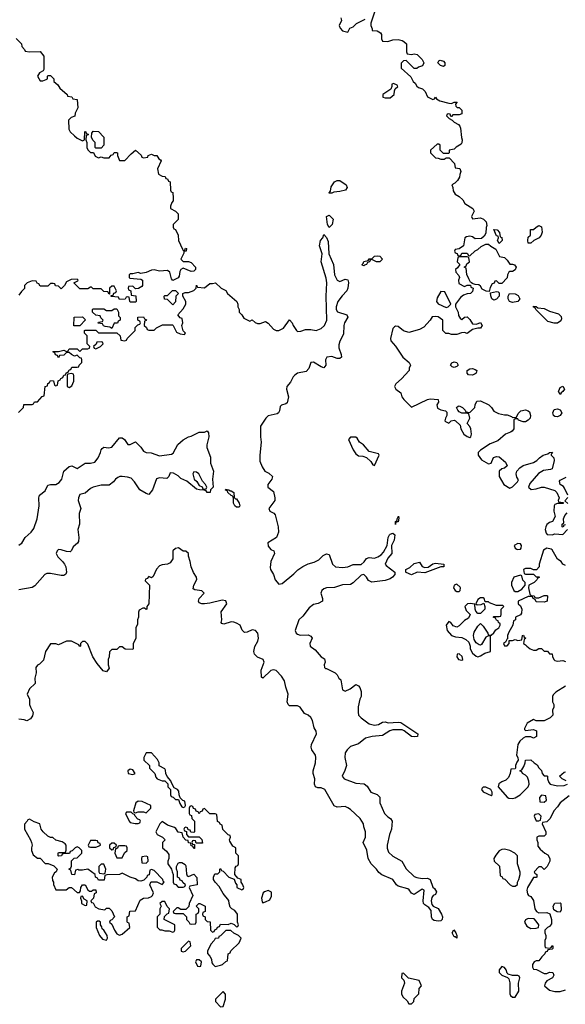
# Model space of a CAD drawing. Header units: inches. Extents: x 2601469 to 2753575, y 449403 to 582909.
# Tile 188 of 256: x 2640557 to 2644669, y 500450 to 507875. Entities that reach past the tile are written whole.
import ezdxf

# ---------------------------------------------------------------- set-up
doc = ezdxf.new("R2010")
doc.units = ezdxf.units.IN
doc.header["$MEASUREMENT"] = 0
doc.layers.add('C6540', color=7, linetype='Continuous')

msp = doc.modelspace()

# ---------------------------------------------------------------- linework, layer by layer
at = {"layer": 'C6540', "color": 4}
for points, elevation in [([(2642978, 507890), (2642982, 507870), (2642964.7, 507830), (2642972, 507810), (2642990, 507792), (2643030, 507782), (2643046, 507810), (2643070, 507822), (2643094.6, 507845.4), (2643160.4, 507879.6)], 28), ([(2643231, 507931), (2643202, 507850), (2643202, 507830), (2643214, 507806), (2643214, 507794), (2643250, 507792), (2643276.9, 507776.9), (2643283.6, 507763.6), (2643284.7, 507730), (2643292, 507712), (2643330, 507711.3), (2643370, 507722), (2643410, 507724.7), (2643438.8, 507718.8), (2643451.6, 507711.6), (2643472, 507692), (2643472.7, 507632.7), (2643478, 507618), (2643510, 507612), (2643530, 507618), (2643551.6, 507611.6), (2643590, 507574), (2643602, 507550), (2643592.7, 507527.3), (2643563.6, 507516.4), (2643550, 507506), (2643530, 507506), (2643470, 507568), (2643450, 507566), (2643432.7, 507547.3), (2643432, 507510), (2643503.6, 507443.6), (2643522, 507410), (2643536.9, 507396.9), (2643550, 507374), (2643563.6, 507363.6), (2643592.7, 507352.7), (2643612.7, 507332.7), (2643630, 507294), (2643670, 507274), (2643682, 507278), (2643690, 507292), (2643698, 507278), (2643723.6, 507263.6), (2643790, 507244.7), (2643810, 507242), (2643830, 507252), (2643854, 507254), (2643842, 507238), (2643843.6, 507223.6), (2643852.7, 507212.7), (2643870, 507212), (2643890, 507192), (2643890, 507166), (2643870, 507158), (2643822, 507158), (2643810, 507146), (2643806, 507146), (2643802, 507162), (2643790, 507166), (2643778, 507162), (2643774, 507150), (2643794, 507130), (2643816.9, 507116.9), (2643830, 507102), (2643863.6, 507083.6), (2643872.7, 507072.7), (2643878, 507058), (2643885.4, 506985.4), (2643892, 506970), (2643890, 506946), (2643883.6, 506936.4), (2643846.4, 506913.6), (2643830, 506898), (2643794, 506890), (2643794, 506870), (2643790, 506866), (2643750, 506866), (2643726, 506890), (2643726, 506930), (2643716.4, 506936.4), (2643703.6, 506936.4), (2643654, 506890), (2643654, 506870), (2643690, 506834), (2643711.6, 506831.6), (2643730, 506822), (2643756.4, 506823.6), (2643770, 506834), (2643792.7, 506832.7), (2643834, 506790), (2643838, 506758), (2643872.7, 506752.7), (2643882, 506730), (2643872.7, 506707.3), (2643871.6, 506688.4), (2643856.9, 506663.1), (2643836.9, 506643.1), (2643814, 506630), (2643822, 506610), (2643823.6, 506583.6), (2643839.6, 506559.6), (2643870, 506542), (2643896.9, 506516.9), (2643911.3, 506490), (2643972, 506450), (2643982, 506430), (2643962, 506390), (2643970, 506374), (2644030, 506382), (2644051.6, 506371.6), (2644071.6, 506351.6), (2644078, 506322), (2644072.7, 506307.3), (2644070, 506266), (2644056.9, 506243.1), (2644036, 506224), (2643990, 506222), (2643970, 506238), (2643950, 506242), (2643923.5, 506236.5), (2643912, 506230), (2643902, 506170), (2643870, 506146), (2643838, 506142), (2643834, 506130), (2643838, 506118), (2643852.7, 506112.7), (2643858, 506098), (2643870, 506094), (2643882, 506098), (2643890, 506114), (2643930, 506114), (2643938, 506098), (2643950, 506094), (2643988.9, 506131.1), (2644010, 506142), (2644034.6, 506165.4), (2644070, 506182), (2644090, 506182), (2644106.4, 506166.4), (2644144.7, 506144.7), (2644174, 506090), (2644210, 506082), (2644230, 506062), (2644250, 506031.3), (2644270, 506031.3), (2644285.4, 506025.4), (2644298, 506010), (2644290, 505988.7), (2644270, 505975.3), (2644250, 505975.3), (2644242, 505970), (2644232, 505950), (2644231.6, 505928.4), (2644190, 505886), (2644170, 505886), (2644150, 505906), (2644138, 505902), (2644132, 505888), (2644118, 505882), (2644103.6, 505856.4), (2644094, 505826), (2644072.7, 505827.3), (2644043.1, 505843.1), (2644030, 505866), (2644016.4, 505876.4), (2643990, 505878), (2643966, 505886), (2643966, 505890), (2643955.3, 505895.3), (2643941.2, 505921.2), (2643927.3, 505952.7), (2643922, 506002), (2643906, 506010), (2643922, 506018), (2643927.3, 506032.7), (2643946, 506050), (2643942, 506082), (2643930, 506086), (2643870, 506086), (2643858, 506082), (2643854, 506050), (2643874, 506030), (2643856.9, 506003.1), (2643842, 505990), (2643844.7, 505970), (2643865.4, 505945.4), (2643871.3, 505931.3), (2643864.7, 505910), (2643866, 505886), (2643910, 505862), (2643930, 505874), (2643954, 505874), (2643958, 505858), (2643974, 505850), (2643970, 505826), (2643954, 505810), (2643930, 505808.7), (2643902, 505798), (2643879.8, 505780.2), (2643842, 505730), (2643842, 505710), (2643861, 505670), (2643864.7, 505644.7), (2643878, 505618), (2643890, 505614), (2643908.4, 505631.6), (2643930, 505634), (2643950, 505614), (2643970, 505582), (2644000.4, 505579.6), (2644030, 505591.3), (2644041, 505570), (2644030, 505548.7), (2644010, 505548.7), (2643970, 505538), (2643930, 505508), (2643910, 505515.3), (2643885.4, 505514.6), (2643850, 505502), (2643810, 505502), (2643790, 505508.7), (2643768.9, 505508.9), (2643746, 505530), (2643746, 505610), (2643710, 505635.3), (2643690, 505638), (2643666, 505634), (2643651, 505609), (2643603.5, 505556.5), (2643570, 505539), (2643490, 505515.3), (2643450, 505528.7), (2643410, 505562), (2643390, 505564), (2643381.4, 505558.6), (2643370, 505546), (2643352, 505470), (2643352.7, 505452.7), (2643390, 505412), (2643444.7, 505330), (2643491.3, 505290), (2643502, 505270), (2643492.7, 505247.3), (2643492, 505230), (2643434, 505166), (2643392, 505130), (2643382, 505110), (2643392, 505090), (2643430, 505062), (2643438, 505030), (2643451.3, 505010), (2643510, 504954), (2643630, 505011), (2643650, 505016), (2643710, 505011.3), (2643712, 504990), (2643701, 504970), (2643706.4, 504946.4), (2643730, 504932), (2643765.4, 504925.4), (2643774.8, 504914.8), (2643776, 504890), (2643764.7, 504870), (2643762, 504850), (2643765.4, 504845.4), (2643790, 504832), (2643809, 504851), (2643830, 504856), (2643842, 504850), (2643877.3, 504817.3), (2643882, 504790), (2643904.7, 504750), (2643930, 504732), (2643950, 504724.7), (2643958, 504730), (2643962, 504750), (2643958, 504790), (2643950, 504806), (2643928, 504830), (2643948, 504870), (2643942, 504902), (2643927.3, 504907.3), (2643890, 504908), (2643870, 504918), (2643858, 504930), (2643848.7, 504950), (2643860.4, 504959.6), (2643870, 504962), (2643894, 504950), (2643914, 504930), (2643918, 504918), (2643950, 504914), (2643988, 504950), (2643988.7, 504970), (2644002, 504998), (2644030, 505002), (2644092, 504970), (2644112, 504950), (2644130, 504922), (2644165.4, 504905.4), (2644210, 504894), (2644230, 504894), (2644262, 504882), (2644270, 504874), (2644302, 504878), (2644314.6, 504905.4), (2644334.6, 504925.4), (2644370, 504932), (2644390, 504924.7), (2644398, 504918), (2644406.8, 504890), (2644402.8, 504870), (2644390, 504854), (2644370, 504842.7), (2644350, 504841.2), (2644315.3, 504855.3), (2644310, 504866), (2644290, 504866), (2644282, 504858), (2644281, 504790), (2644267.7, 504772.3), (2644256.3, 504763.7), (2644218, 504750), (2644159.8, 504700.2), (2644103.5, 504676.5), (2644030, 504628.7), (2644011.3, 504610), (2644011.3, 504590), (2644036, 504556), (2644090, 504524.7), (2644110, 504532), (2644127.5, 504572.5), (2644150, 504582), (2644170, 504577.3), (2644218.8, 504538.8), (2644231, 504510), (2644210, 504494), (2644190, 504488.7), (2644171.3, 504470), (2644171.1, 504431.1), (2644204.7, 504370), (2644250, 504341), (2644270, 504351.3), (2644308, 504390), (2644315.3, 504404.7), (2644304, 504424), (2644297.2, 504450), (2644304, 504470), (2644325.6, 504494.4), (2644350, 504512), (2644430, 504534.8), (2644455.3, 504550), (2644474, 504570), (2644502, 504590), (2644538, 504602), (2644550, 504611.3), (2644570, 504614), (2644571.6, 504608.4), (2644562, 504598), (2644562, 504590), (2644582, 504570), (2644584.7, 504550), (2644570.8, 504489.2), (2644557.3, 504482.7), (2644505.5, 504474.5), (2644467.7, 504452.3), (2644402, 504378), (2644392, 504350), (2644411.6, 504331.6), (2644450, 504336), (2644489, 504351), (2644509.2, 504350.8), (2644590, 504324.7), (2644604.7, 504310), (2644622, 504270), (2644614, 504250), (2644618, 504238), (2644654, 504234), (2644650, 504226), (2644610, 504226), (2644590, 504218), (2644584.7, 504210), (2644582, 504170), (2644591.1, 504128.9), (2644572, 504090), (2644550, 504084), (2644530, 504068), (2644521, 504050), (2644518, 504030), (2644523.6, 504003.6), (2644531.6, 503991.6), (2644570, 503991), (2644590, 503998), (2644650, 503994), (2644686, 504030)], 28), ([(2640530, 507734), (2640570, 507694), (2640572.7, 507672.7), (2640594, 507650), (2640598, 507638), (2640630, 507632), (2640710, 507634), (2640739.6, 507599.6), (2640739.6, 507500.4), (2640734, 507490), (2640705.4, 507474.6), (2640692, 507450), (2640710, 507414), (2640730, 507414), (2640756.4, 507423.6), (2640766, 507430), (2640766, 507450), (2640770, 507454), (2640790, 507454), (2640814, 507430), (2640814, 507410), (2640843.6, 507383.6), (2640859.6, 507359.6), (2640914, 507310), (2640918, 507298), (2640950, 507294), (2640958, 507278), (2640990, 507274), (2640994, 507210), (2640974, 507170), (2640972.7, 507147.3), (2640943.6, 507136.4), (2640923.6, 507116.4), (2640926, 507050), (2640938, 507030), (2640970, 506998), (2640990, 506982), (2641030, 506962), (2641046, 506970), (2641048.9, 507031.1), (2641054, 507030), (2641058, 507018), (2641072.7, 507012.7), (2641072.7, 507007.3), (2641058, 507002), (2641054, 506970), (2641062, 506950), (2641062, 506910), (2641070, 506894), (2641090, 506874), (2641112.7, 506872.7), (2641125.4, 506845.4), (2641150, 506834), (2641170, 506842), (2641190, 506834), (2641230, 506834), (2641247.3, 506852.7), (2641262, 506858), (2641270, 506874), (2641287.3, 506872.7), (2641294, 506870), (2641294, 506850), (2641310, 506814), (2641350, 506814), (2641396.4, 506863.6), (2641430, 506892), (2641472.7, 506852.7), (2641478, 506838), (2641490, 506834), (2641522, 506838), (2641526, 506850), (2641550, 506862), (2641570, 506852), (2641590, 506852), (2641605.4, 506825.4), (2641618, 506818), (2641622, 506810), (2641596, 506750), (2641602, 506710), (2641630, 506694), (2641652.7, 506692.7), (2641658, 506678), (2641670, 506674), (2641678, 506658), (2641691.3, 506651.3), (2641694, 506590), (2641698, 506578), (2641711.6, 506571.6), (2641714, 506530), (2641714, 506510), (2641703.6, 506496.4), (2641694, 506470), (2641694, 506450), (2641730, 506432), (2641751.1, 506411.1), (2641751.6, 506368.4), (2641714, 506330), (2641714, 506310), (2641718, 506298), (2641731.6, 506291.6), (2641752, 506250), (2641754, 506210), (2641783.6, 506143.6), (2641790, 506134), (2641802, 506138), (2641807.3, 506152.7), (2641814, 506150), (2641812, 506130), (2641794, 506126), (2641794, 506114), (2641772, 506070), (2641790, 506052), (2641828.9, 506051.1), (2641850, 506044.7), (2641882, 506010), (2641882, 505990), (2641870, 505978), (2641850, 505975.3), (2641790, 506002), (2641772, 505990), (2641763.5, 505976.5), (2641758.8, 505941.2), (2641751.1, 505928.9), (2641710, 505908), (2641700.4, 505920.4), (2641688.7, 505970), (2641670, 505984), (2641610, 505979), (2641570, 505989), (2641550, 505985.2), (2641510, 505968), (2641470, 505962), (2641450, 505968), (2641410, 505958), (2641390, 505958), (2641382, 505950), (2641382, 505930), (2641386.4, 505926.4), (2641470, 505918), (2641482, 505910), (2641482, 505870), (2641478, 505862), (2641452.7, 505847.3), (2641430, 505846), (2641410, 505866), (2641378, 505862), (2641374, 505850), (2641378, 505838), (2641394, 505830), (2641398, 505798), (2641432.7, 505792.7), (2641434, 505750), (2641430, 505746), (2641390, 505746), (2641386, 505750), (2641382, 505782), (2641370, 505786), (2641358, 505782), (2641352, 505768), (2641310, 505766), (2641302, 505782), (2641247.3, 505787.3), (2641246, 505794), (2641262, 505798), (2641267.3, 505812.7), (2641282, 505818), (2641286, 505830), (2641270, 505866), (2641250, 505866), (2641234, 505850), (2641234, 505806), (2641230, 505806), (2641222, 505822), (2641190, 505826), (2641170, 505846), (2641110, 505846), (2641098, 505858), (2641090, 505858), (2641070, 505846), (2641010, 505846), (2640966, 505890), (2640994.6, 505905.4), (2640998, 505910), (2640990, 505918), (2640945.4, 505914.6), (2640910, 505898), (2640894, 505870), (2640870, 505846), (2640850, 505866), (2640827.3, 505867.3), (2640822, 505882), (2640810, 505886), (2640790, 505886), (2640770, 505866), (2640710, 505866), (2640702, 505882), (2640687.3, 505887.3), (2640682, 505902), (2640650, 505906), (2640614, 505890), (2640594, 505870), (2640592.7, 505847.3), (2640570, 505826), (2640550, 505798)], 24), ([(2640547.3, 504912.7), (2640586, 504950), (2640587.3, 504972.7), (2640650, 504974), (2640662, 504978), (2640667.3, 504992.7), (2640690, 504994), (2640727.3, 505032.7), (2640742, 505038), (2640748, 505110), (2640766, 505114), (2640768.4, 505131.6), (2640782, 505138), (2640790, 505154), (2640812.7, 505152.7), (2640818, 505118), (2640830, 505114), (2640842, 505118), (2640847.3, 505152.7), (2640862, 505158), (2640866, 505170), (2640882, 505178), (2640890, 505194), (2640902, 505198), (2640910, 505214), (2640922, 505218), (2640930, 505234), (2640942, 505238), (2640950, 505254), (2640990, 505254), (2641002, 505258), (2641006, 505270), (2641026, 505290), (2641026, 505310), (2641022, 505322), (2641010, 505326), (2640990, 505346), (2640970, 505338), (2640946, 505350), (2640930, 505366), (2640910, 505366), (2640890, 505346), (2640858, 505342), (2640850, 505326), (2640842, 505342), (2640827.3, 505347.3), (2640822, 505362), (2640806, 505370), (2640810, 505374), (2640850, 505372), (2640890, 505382), (2640910, 505374), (2640922, 505378), (2640930, 505392), (2640990, 505394), (2641010, 505374), (2641030, 505394), (2641070, 505394), (2641082, 505398), (2641086, 505410), (2641066, 505430), (2641066, 505490), (2641046, 505510), (2641046, 505530), (2641050, 505534), (2641130, 505534), (2641150, 505514), (2641290, 505514), (2641314, 505490), (2641318, 505458), (2641350, 505454), (2641362, 505458), (2641366, 505470), (2641426, 505530), (2641427.3, 505552.7), (2641447.3, 505572.7), (2641462, 505578), (2641466, 505590), (2641462, 505602), (2641446, 505610), (2641447.3, 505632.7), (2641490, 505634), (2641498, 505618), (2641511.6, 505611.6), (2641510, 505606), (2641498, 505602), (2641494, 505570), (2641512.7, 505552.7), (2641518, 505538), (2641530, 505534), (2641570, 505534), (2641588.4, 505551.6), (2641632.7, 505572.7), (2641707.3, 505572.7), (2641714, 505570), (2641739.6, 505519.6), (2641765.4, 505505.4), (2641798, 505502), (2641806, 505510), (2641788, 505528), (2641778, 505570), (2641786, 505590), (2641782, 505622), (2641767.3, 505627.3), (2641748, 505650), (2641790, 505694), (2641808, 505730), (2641808, 505750), (2641786, 505790), (2641786, 505810), (2641803.1, 505816.9), (2641830, 505818), (2641870, 505832), (2641888, 505850), (2641890, 505874), (2641898, 505858), (2641950, 505852), (2641990, 505884.7), (2642010, 505884.7), (2642031.6, 505891.6), (2642074, 505850), (2642110, 505834), (2642122, 505810), (2642192, 505750), (2642202, 505730), (2642202, 505710), (2642212, 505690), (2642212, 505670), (2642232, 505650), (2642245.4, 505625.4), (2642290, 505602), (2642310, 505612), (2642331.6, 505591.6), (2642350, 505584.7), (2642370, 505584.7), (2642410, 505598.8), (2642430, 505586), (2642470, 505541), (2642490, 505531), (2642510, 505530.8), (2642544, 505550), (2642590, 505612), (2642611, 505590), (2642618, 505570), (2642642, 505530), (2642650, 505524.7), (2642674.6, 505525.4), (2642710, 505538), (2642750, 505538.8), (2642790, 505530.6), (2642830, 505546), (2642854, 505570), (2642871.2, 505610), (2642865.6, 505790), (2642871.6, 505890), (2642866.6, 505926.6), (2642829.5, 506050), (2642837.2, 506110), (2642815.1, 506170), (2642822.7, 506210), (2642842, 506230), (2642850, 506254), (2642870, 506232), (2642882.8, 506202.8), (2642886.8, 506110), (2642921.6, 506030), (2642930.5, 505950.5), (2642939.1, 505930), (2642950, 505911), (2642970, 505900.7), (2643010, 505918), (2643030, 505914), (2643033.7, 505893.7), (2643030.4, 505850), (2643021.6, 505830), (2642986.8, 505793.2), (2642955.3, 505750), (2642941.3, 505710), (2642943.1, 505690), (2642952.3, 505672.3), (2643022, 505650), (2643031, 505631), (2643003.8, 505590), (2642998.4, 505570), (2642997.7, 505502.3), (2642970.4, 505450), (2642962.5, 505422.5), (2642961.6, 505401.6), (2642979.1, 505350), (2642981, 505330), (2642970, 505319), (2642950, 505321.2), (2642910, 505335.1), (2642870.7, 505329.3), (2642862, 505310), (2642862.8, 505270), (2642850, 505249), (2642830, 505256), (2642770, 505292.7), (2642751, 505289), (2642735.2, 505244.8), (2642716.8, 505223.2), (2642650.9, 505209.1), (2642630, 505195.3), (2642617.3, 505182.7), (2642598.8, 505141.2), (2642570.8, 505110), (2642566.8, 505090), (2642583, 505030), (2642573.7, 504986.3), (2642562.8, 504977.2), (2642530, 504968.7), (2642520.7, 504959.3), (2642513.7, 504926.3), (2642506, 504910), (2642496.7, 504903.3), (2642430, 504888.7), (2642411.3, 504870), (2642371.3, 504808.7), (2642371.3, 504730), (2642376, 504690), (2642366, 504590), (2642366.4, 504546.4), (2642383.5, 504503.5), (2642404.7, 504470), (2642435.3, 504455.3), (2642462, 504430), (2642456, 504410), (2642426.8, 504370), (2642426.8, 504350), (2642470, 504318), (2642480.7, 504270), (2642478.8, 504250), (2642434.8, 504190), (2642441, 504170), (2642472.7, 504152.7), (2642482, 504142), (2642504, 504050), (2642506, 504010), (2642491, 503970), (2642426, 503930), (2642430, 503906), (2642450, 503878.8), (2642472, 503870), (2642478, 503850), (2642450, 503788), (2642443.8, 503743.8), (2642448.1, 503728.1), (2642470, 503692), (2642482.8, 503650), (2642510, 503618), (2642535.5, 503624.5), (2642623.2, 503696.8), (2642652.9, 503727.1), (2642690, 503751), (2642730, 503771), (2642776.5, 503783.5), (2642810, 503801), (2642844.8, 503835.2), (2642870, 503846.8), (2642890, 503841), (2642913.4, 503770), (2642938, 503750), (2642990, 503743.1), (2643030, 503749.1), (2643070, 503765.7), (2643130, 503765.7), (2643154, 503786), (2643170, 503810.6), (2643190, 503818.4), (2643230, 503814), (2643256.6, 503823.4), (2643280.1, 503839.9), (2643299.8, 503860.2), (2643325.1, 503910), (2643334.5, 503970), (2643344.5, 503990), (2643350, 503996.3), (2643370, 504002.8), (2643382.8, 503990), (2643378.4, 503950), (2643359.1, 503910), (2643362, 503850), (2643330, 503814), (2643311.3, 503770), (2643318, 503758), (2643384.7, 503710), (2643384.7, 503690), (2643366, 503670), (2643350, 503659.3), (2643310, 503646), (2643210, 503634.5), (2643186.7, 503646.7), (2643170, 503672.3), (2643150, 503691.5), (2643130, 503687.3), (2643070, 503628.7), (2643050, 503616), (2642990, 503612.4), (2642930, 503592.4), (2642870, 503591.1), (2642850, 503582.9), (2642833.4, 503570), (2642826.4, 503550), (2642838.8, 503510), (2642838, 503490), (2642806.6, 503473.4), (2642770, 503464.2), (2642739.4, 503440.6), (2642690, 503377), (2642660.7, 503350), (2642634, 503270), (2642640.7, 503250), (2642650, 503240.7), (2642670, 503234), (2642730, 503235.5), (2642750, 503226), (2642760.7, 503210), (2642742.8, 503170), (2642746.8, 503150), (2642784, 503124), (2642830, 503071), (2642854.8, 503054.8), (2642858, 503030), (2642852, 503010), (2642854, 502990), (2642862, 502982), (2642870, 502982), (2642934, 502950), (2642950, 502934), (2642962, 502910), (2642976, 502896), (2642990, 502822), (2643010, 502811.3), (2643048, 502830), (2643090, 502862), (2643110, 502852), (2643119.8, 502839.8), (2643131.3, 502810), (2643131.3, 502770), (2643121, 502750), (2643107.1, 502692.9), (2643106.4, 502653.6), (2643111, 502630), (2643131, 502610), (2643190, 502564), (2643230, 502554.4), (2643260.7, 502559.3), (2643290, 502578.8), (2643310, 502579.1), (2643332.8, 502572.8), (2643410, 502578), (2643430, 502574), (2643558, 502490), (2643554, 502470), (2643530, 502466), (2643508.7, 502470), (2643453.2, 502513.2), (2643438.9, 502518.9), (2643370, 502520.7), (2643346.7, 502513.3), (2643290, 502477.2), (2643214, 502470), (2643163.5, 502456.5), (2643110, 502414), (2643050, 502393.2), (2643026, 502370), (2643010, 502346), (2643008, 502312), (2643020.7, 502250), (2643008, 502212), (2642986.8, 502170), (2643002, 502150), (2643090, 502118), (2643153, 502113), (2643175.5, 502095.5), (2643202, 502050), (2643250, 502032), (2643270.9, 502010.9), (2643271, 501970), (2643306.8, 501890), (2643330, 501864.7), (2643351.3, 501850), (2643364.7, 501830), (2643359.1, 501770), (2643344.9, 501730), (2643326.8, 501650), (2643327.1, 501627.1), (2643336.8, 501596.8), (2643370, 501567.3), (2643437.3, 501530), (2643470.5, 501470.5), (2643530, 501414.8), (2643550, 501406), (2643590, 501398), (2643630, 501401), (2643651.3, 501390), (2643670, 501334), (2643683.6, 501323.6), (2643698, 501298), (2643690, 501278), (2643674, 501270), (2643663.6, 501256.4), (2643658, 501230), (2643663.6, 501203.6), (2643674, 501190), (2643710, 501172), (2643735.5, 501130), (2643742, 501110), (2643741, 501090), (2643730, 501079), (2643710, 501076), (2643681.5, 501081.5), (2643668.7, 501090), (2643661.2, 501110), (2643658, 501158), (2643640.4, 501180.4), (2643610, 501199), (2643601.2, 501210), (2643597.2, 501230), (2643606, 501310), (2643590, 501318), (2643530, 501278), (2643510, 501288), (2643492.9, 501312.9), (2643481.2, 501321.2), (2643410, 501340.9), (2643397.2, 501350), (2643368.7, 501390), (2643286.8, 501426.8), (2643264.1, 501444.1), (2643245.2, 501470), (2643205.2, 501510), (2643184, 501550), (2643172.5, 501612.5), (2643146, 501670), (2643162.7, 501710), (2643163.7, 501750), (2643150, 501788), (2643147, 501810), (2643123.7, 501850), (2643050, 501919.3), (2643030, 501932.7), (2643010, 501941.2), (2642950, 501936), (2642926.3, 501946.3), (2642855.3, 502070), (2642830, 502082), (2642803.1, 502083.1), (2642786, 502090), (2642778, 502110), (2642782, 502150), (2642768, 502190), (2642768, 502210), (2642785.2, 502270), (2642789.2, 502310), (2642785.2, 502330), (2642759, 502370), (2642754, 502390), (2642757.2, 502410), (2642793.6, 502490), (2642791.6, 502510), (2642775.1, 502535.1), (2642763, 502590), (2642751.9, 502611.9), (2642731.2, 502631.2), (2642703.6, 502643.6), (2642671.3, 502691.3), (2642650, 502699.6), (2642590, 502701.2), (2642579, 502710), (2642572.3, 502730), (2642581.2, 502790), (2642562, 502842), (2642551.3, 502890), (2642530, 502923.7), (2642490, 502966.6), (2642470, 502971.8), (2642450, 502966), (2642390, 502908.7), (2642378, 502918), (2642376, 502970), (2642398, 503030), (2642391.1, 503051.1), (2642348.5, 503068.5), (2642326, 503090), (2642321.2, 503110), (2642328.9, 503148.9), (2642351.1, 503188.9), (2642357.4, 503210), (2642351.1, 503250), (2642335.1, 503270), (2642310, 503275.1), (2642270, 503257.2), (2642250, 503254), (2642232.5, 503272.5), (2642217.2, 503310), (2642190, 503324.5), (2642170, 503332.3), (2642150, 503333.2), (2642096.4, 503316.4), (2642081.2, 503321.2), (2642075.3, 503330), (2642081.2, 503350), (2642075.3, 503410), (2642117.2, 503470), (2642110, 503492.7), (2642082, 503498), (2641990, 503474), (2641950, 503469.2), (2641929.3, 503469.3), (2641910, 503478), (2641904, 503490), (2641908.7, 503510), (2641948, 503550), (2641930, 503568), (2641876.4, 503576.4), (2641864, 503584), (2641868, 503610), (2641892.9, 503652.9), (2641889, 503670), (2641866.8, 503706.8), (2641849, 503750), (2641842, 503790), (2641828.7, 503830), (2641828, 503850), (2641810, 503868), (2641788.4, 503868.4), (2641752.9, 503892.9), (2641730, 503888), (2641712, 503870), (2641711.3, 503810), (2641690, 503778), (2641670, 503768.7), (2641630, 503764), (2641610, 503755.3), (2641587.7, 503732.3), (2641563.6, 503676.4), (2641550, 503666), (2641530, 503675.3), (2641518, 503662), (2641504.7, 503655.3), (2641503.6, 503643.6), (2641534, 503610), (2641531.1, 503468.9), (2641514, 503450), (2641514, 503430), (2641510, 503426), (2641498, 503438), (2641483.6, 503436.4), (2641458, 503422), (2641452.7, 503407.3), (2641452, 503370), (2641444.7, 503350), (2641443.6, 503316.4), (2641432, 503290), (2641432, 503210), (2641412.7, 503167.3), (2641412, 503130), (2641410, 503126), (2641352.7, 503127.3), (2641330, 503146), (2641310, 503146), (2641290, 503126), (2641250, 503126), (2641232.7, 503107.3), (2641232, 503070), (2641224.7, 503050), (2641224.7, 503010), (2641230, 502986), (2641210, 502958), (2641185.6, 502965.6), (2641140.2, 503020.2), (2641108.7, 503070), (2641070, 503166), (2641050, 503186), (2641030, 503186), (2641014, 503170), (2641014, 503150), (2641010, 503148), (2641002, 503162), (2640948.4, 503188.4), (2640910, 503188), (2640850, 503162), (2640830, 503168.7), (2640790, 503168), (2640751.3, 503110), (2640735.3, 503044.7), (2640706, 503014), (2640690, 503008), (2640678, 502990), (2640682, 502950), (2640672, 502910), (2640674, 502870), (2640631.6, 502828.4), (2640612, 502790), (2640631.3, 502750), (2640631.6, 502711.6), (2640638, 502690), (2640658.8, 502650), (2640654, 502626), (2640638, 502602), (2640610, 502588), (2640590, 502595.3), (2640550, 502599)], 24), ([(2640550, 503912.4), (2640561.1, 503918.9), (2640572.1, 503927.9), (2640598.7, 503970), (2640643.6, 504010), (2640662.5, 504037.5), (2640689.7, 504110.3), (2640704.7, 504210), (2640700.9, 504270), (2640706, 504290), (2640750, 504321), (2640770, 504364.7), (2640789.3, 504370.7), (2640830, 504370.6), (2640854.5, 504385.5), (2640875.1, 504410), (2640889.4, 504470.6), (2640930, 504504.7), (2640950, 504511), (2640990, 504491), (2641049.6, 504530.4), (2641090, 504530.4), (2641122, 504538), (2641149.4, 504570), (2641166, 504610), (2641170, 504632), (2641178, 504642), (2641190, 504652), (2641227.3, 504647.3), (2641250, 504651), (2641310, 504721), (2641330, 504722.8), (2641346, 504710), (2641371.6, 504671.6), (2641390, 504671.3), (2641430, 504691), (2641470, 504651.3), (2641490, 504621), (2641510, 504611), (2641547.5, 504607.5), (2641610, 504586), (2641701.2, 504598.8), (2641712.7, 504607.3), (2641747.6, 504672.4), (2641790, 504706), (2641828, 504730), (2641850, 504734.8), (2641910, 504764.7), (2641950, 504764.7), (2641970, 504774), (2641978.8, 504758.8), (2641982.8, 504730), (2641966.8, 504670), (2641967.3, 504650), (2641994.9, 504574.9), (2641995.5, 504530), (2642016.3, 504470), (2642010.6, 504410), (2642014, 504350), (2641994, 504330), (2641991.1, 504308.9), (2641970, 504308.7), (2641962, 504322), (2641947.3, 504327.3), (2641911.3, 504328.7), (2641890, 504335.3), (2641816, 504396), (2641770, 504415.3), (2641750, 504435.3), (2641716.4, 504456.4), (2641690, 504458), (2641682, 504430), (2641664.7, 504415.3), (2641610, 504419), (2641587.3, 504412.7), (2641557.3, 504330), (2641530, 504295.3), (2641510, 504301.2), (2641461.2, 504330), (2641422, 504390), (2641397.5, 504417.5), (2641370, 504426.3), (2641330, 504429.7), (2641310.4, 504429.6), (2641296.1, 504423.9), (2641278.8, 504410), (2641264.7, 504390), (2641230, 504366), (2641170, 504364), (2641110.7, 504349.3), (2641090, 504339), (2641050, 504304), (2641010, 504295.3), (2640998.8, 504270), (2640997.3, 504250), (2641016.3, 504190), (2641005.5, 504150), (2641006.8, 504070), (2640994, 504030), (2641002.4, 503970), (2640999, 503941), (2640992.4, 503927.6), (2640960.9, 503899.1), (2640947.7, 503872.3), (2640937.1, 503862.9), (2640910, 503864.2), (2640870, 503878.3), (2640850, 503878.7), (2640838, 503870), (2640832, 503850), (2640844.3, 503824.3), (2640880.3, 503790), (2640894.3, 503770), (2640903.6, 503750), (2640910.3, 503710), (2640905.5, 503694.5), (2640890, 503684.5), (2640870, 503683.6), (2640790, 503699.7), (2640762.4, 503697.6), (2640745.5, 503690), (2640670, 503606), (2640650, 503592.3), (2640550, 503575.8)], 16), ([(2644688, 504290), (2644663.1, 504343.1), (2644654.6, 504354.6), (2644629.1, 504369.1), (2644626, 504394), (2644630, 504402), (2644675.3, 504424.7)], 28), ([(2644687.3, 504227.3), (2644666, 504246), (2644687.3, 504272.7)], 28), ([(2644670, 504066), (2644658, 504062), (2644652.7, 504047.3), (2644646, 504050), (2644646, 504070), (2644658, 504082), (2644655.3, 504110), (2644664.7, 504135.3), (2644683.1, 504156.9)], 28), ([(2644670, 503758), (2644648.9, 503768.9), (2644638, 503790), (2644610, 503808), (2644570, 503878), (2644563.1, 503883.1), (2644530, 503889), (2644505.5, 503874.5), (2644471.3, 503770), (2644471.6, 503748.4), (2644452.7, 503727.3), (2644430, 503726), (2644410, 503735.3), (2644370, 503735.3), (2644354, 503730), (2644358, 503698), (2644370, 503694), (2644430, 503694), (2644450, 503674), (2644470, 503674), (2644474, 503670), (2644458, 503662), (2644454, 503650), (2644434, 503630), (2644394, 503610), (2644392, 503590), (2644402, 503542), (2644412.7, 503532.7), (2644434, 503530), (2644438, 503518), (2644450, 503514), (2644470, 503514), (2644510, 503532), (2644530, 503534), (2644534, 503530), (2644532, 503490), (2644510, 503482), (2644450, 503486), (2644442, 503502), (2644426, 503510), (2644422, 503522), (2644410, 503526), (2644390, 503526), (2644314, 503490), (2644314, 503470), (2644330, 503454), (2644342, 503430), (2644339.6, 503400.4), (2644330, 503386), (2644294, 503370), (2644294, 503350), (2644278, 503342), (2644274, 503310), (2644243.6, 503256.4), (2644234, 503230), (2644234, 503206), (2644230, 503206), (2644218, 503182), (2644202, 503170), (2644210, 503154), (2644230, 503154), (2644246, 503170), (2644246, 503194), (2644270, 503194), (2644290, 503202), (2644310, 503194), (2644342, 503198), (2644346, 503230), (2644352.7, 503232.7), (2644358, 503218), (2644372, 503210), (2644358, 503202), (2644354, 503170), (2644370, 503162), (2644378, 503150), (2644404.7, 503130), (2644430, 503120.7), (2644450, 503121), (2644470, 503132), (2644490, 503134), (2644510, 503114), (2644534, 503114), (2644550, 503094), (2644570, 503094), (2644572.7, 503072.7), (2644582, 503050), (2644590, 503042), (2644610, 503038), (2644650, 503042), (2644670, 503034)], 28), ([(2644670.9, 502849.1), (2644596.9, 502803.1), (2644576.9, 502783.1), (2644571.3, 502770), (2644571.6, 502731.6), (2644582, 502710), (2644582, 502690), (2644572.7, 502667.3), (2644574, 502630), (2644554, 502610), (2644510, 502588), (2644450, 502588), (2644430, 502598), (2644382, 502570), (2644362, 502530), (2644362, 502522), (2644370, 502514), (2644430, 502522), (2644451.6, 502511.6), (2644451.6, 502468.4), (2644430, 502458), (2644410, 502466), (2644370, 502466), (2644350, 502458), (2644326, 502434), (2644312, 502410), (2644304.7, 502370), (2644302, 502330), (2644311.6, 502311.6), (2644314, 502290), (2644303.6, 502276.4), (2644294, 502250), (2644294, 502230), (2644290, 502226), (2644258, 502222), (2644254, 502190), (2644239.8, 502160.2), (2644219.8, 502140.2), (2644190, 502128.7), (2644167.1, 502112.9), (2644162, 502090), (2644230, 502012), (2644243.6, 502003.6), (2644270, 502001), (2644290, 502006), (2644328, 502030), (2644388, 502090), (2644395.3, 502110), (2644393.6, 502133.6), (2644383.1, 502163.1), (2644370, 502178), (2644346, 502190), (2644342, 502202), (2644326, 502210), (2644342, 502218), (2644356.4, 502243.6), (2644366, 502270), (2644368, 502292), (2644410, 502294), (2644434, 502270), (2644456.9, 502256.9), (2644470, 502234), (2644490, 502214), (2644494, 502190), (2644510, 502174), (2644530, 502174), (2644534, 502170), (2644534, 502150), (2644543.6, 502123.6), (2644554, 502110), (2644610, 502098), (2644660.4, 502099.6), (2644686, 502110)], 28), ([(2644674.6, 502134.6), (2644646, 502150), (2644626, 502170), (2644660.4, 502199.6), (2644670, 502202)], 28), ([(2644698, 502022), (2644630.9, 501969.1), (2644610, 501938), (2644582, 501910), (2644554, 501850), (2644530, 501826), (2644498, 501822), (2644494, 501810), (2644522, 501750), (2644522, 501730), (2644510, 501718), (2644470, 501718), (2644454, 501710), (2644454, 501690), (2644462, 501670), (2644462, 501642), (2644479.6, 501619.6), (2644514, 501590), (2644536.9, 501576.9), (2644552, 501550), (2644552, 501530), (2644531.6, 501488.4), (2644510, 501466), (2644490, 501486), (2644470, 501486), (2644434, 501450), (2644438, 501438), (2644454, 501430), (2644454, 501410), (2644450, 501406), (2644430, 501406), (2644384.7, 501330), (2644378, 501310), (2644383.6, 501283.6), (2644391.6, 501271.6), (2644410, 501262), (2644430, 501234), (2644438, 501170), (2644450.9, 501150.9), (2644470, 501141), (2644530, 501142), (2644552, 501132), (2644564.7, 501090), (2644563.6, 501056.4), (2644550, 501038), (2644534, 501030), (2644514, 501010), (2644514, 500990), (2644522, 500970), (2644522, 500950), (2644514, 500930), (2644514, 500890), (2644518, 500878), (2644550, 500874), (2644562, 500878), (2644570, 500892), (2644574, 500890), (2644574, 500870), (2644570, 500866), (2644538, 500862), (2644532.7, 500847.3), (2644518, 500842), (2644514, 500830), (2644491.6, 500808.4), (2644470, 500778), (2644450, 500778), (2644434, 500770), (2644422, 500750), (2644422, 500730), (2644430, 500714), (2644451.6, 500711.6), (2644510, 500682), (2644530, 500682), (2644550, 500691.3), (2644574, 500690), (2644582, 500670), (2644571.3, 500650), (2644530, 500628), (2644518, 500610), (2644512, 500590), (2644550, 500556), (2644590, 500546), (2644630, 500546), (2644670, 500558)], 28)]:
    msp.add_lwpolyline(points, dxfattribs=dict(at, elevation=elevation))
for points, elevation in [([(2643750, 507522), (2643728.7, 507530), (2643709, 507550), (2643716.4, 507563.6), (2643726, 507570), (2643750, 507562), (2643762, 507550), (2643762, 507530)], 28), ([(2643374.6, 507394.6), (2643362, 507390), (2643362, 507370), (2643354, 507350), (2643294, 507310), (2643294, 507290), (2643310, 507284.7), (2643350, 507284.7), (2643378, 507310), (2643380.4, 507339.6), (2643387.3, 507352.7), (2643406, 507370), (2643402, 507382)], 28), ([(2641130, 506906), (2641126, 506910), (2641126, 506950), (2641107.3, 506967.3), (2641098, 506990), (2641100.4, 507019.6), (2641110, 507034), (2641150, 507032), (2641192, 506990), (2641191.6, 506928.4), (2641170, 506906)], 24), ([(2642890, 506566), (2642888, 506570), (2642898, 506582), (2642904.7, 506615.3), (2642930, 506652), (2642950, 506662), (2642970, 506662), (2643018, 506630), (2643024.7, 506610), (2643011.3, 506590), (2642970, 506579), (2642924.7, 506575.3), (2642910, 506568)], 24), ([(2642890, 506308.7), (2642875.3, 506330), (2642869.2, 506390), (2642890, 506402), (2642918, 506370), (2642910.8, 506330)], 24), ([(2644390, 506188.7), (2644385.2, 506210), (2644390, 506234), (2644406, 506250), (2644407.3, 506292.7), (2644430, 506292), (2644449.1, 506310.9), (2644470, 506322), (2644490, 506314), (2644493.7, 506273.7), (2644486.8, 506250), (2644470.6, 506229.4), (2644430.7, 506209.3), (2644410, 506189)], 28), ([(2644170, 506188), (2644158, 506210), (2644166, 506230), (2644162, 506242), (2644150, 506246), (2644130, 506292), (2644154, 506290), (2644174, 506270), (2644178, 506238), (2644191.6, 506231.6), (2644192, 506210)], 28), ([(2643270, 506049.3), (2643246, 506050), (2643210, 506066), (2643198, 506062), (2643194, 506050), (2643176.9, 506043.1), (2643170, 506029.2), (2643155.3, 506024.7), (2643150, 506018), (2643140.4, 506020.4), (2643138, 506030), (2643144.7, 506035.3), (2643150, 506050.7), (2643182, 506058), (2643190, 506071), (2643210, 506072), (2643230, 506091), (2643250, 506094.8), (2643270, 506090.8), (2643290.8, 506070)], 24), ([(2641710, 505726), (2641670, 505766), (2641647.3, 505767.3), (2641646, 505790), (2641650, 505794), (2641670, 505794), (2641708.4, 505831.6), (2641730, 505834), (2641754, 505810), (2641734, 505790), (2641731.6, 505748.4)], 24), ([(2643730, 505826), (2643703.5, 505776.5), (2643698, 505750), (2643710, 505732), (2643770, 505704.7), (2643786, 505710), (2643806, 505730), (2643762, 505822)], 28), ([(2644130, 505759), (2644115.3, 505770), (2644107.3, 505792.7), (2644106, 505814), (2644150, 505824.7), (2644162, 505822), (2644170, 505814), (2644170.7, 505789.3), (2644150, 505768)], 28), ([(2644270, 505741.2), (2644249.2, 505749.2), (2644237.2, 505770), (2644237.2, 505790), (2644249.3, 505810.7), (2644290, 505807.3), (2644314.4, 505794.4), (2644326, 505770), (2644310, 505749)], 28), ([(2641250, 505546), (2641236.4, 505556.4), (2641200.4, 505560.4), (2641187.3, 505567.3), (2641182, 505582), (2641147.3, 505587.3), (2641150, 505594), (2641182, 505598), (2641186, 505610), (2641167.3, 505627.3), (2641162, 505642), (2641130, 505646), (2641106, 505670), (2641106, 505690), (2641110, 505694), (2641190, 505694), (2641210, 505682), (2641250, 505682), (2641270, 505694), (2641290, 505694), (2641302, 505670), (2641302, 505642), (2641314, 505630), (2641314, 505610), (2641298, 505602), (2641292.7, 505587.3), (2641270, 505586)], 24), ([(2644586, 505586), (2644538, 505598), (2644446, 505690), (2644442, 505702), (2644430, 505706), (2644430, 505714), (2644450, 505712), (2644462, 505702), (2644510, 505696), (2644550, 505677.3), (2644617.1, 505657.1), (2644636.7, 505636.7), (2644639.8, 505620.2), (2644635.5, 505604.5), (2644610, 505586.6)], 28), ([(2640966, 505566), (2640967.3, 505632.7), (2641030, 505634), (2641052.7, 505612.7), (2641010, 505566)], 24), ([(2641170, 505446), (2641138, 505442), (2641132.7, 505427.3), (2641114, 505410), (2641118, 505398), (2641130, 505394), (2641150, 505402), (2641166, 505410), (2641186, 505430), (2641182, 505442)], 24), ([(2643830, 505253.2), (2643817.2, 505257.2), (2643804, 505270), (2643813.6, 505286.4), (2643830, 505296), (2643850.8, 505290), (2643861, 505270), (2643850, 505259)], 28), ([(2640950, 505206), (2640918, 505202), (2640914, 505190), (2640914, 505110), (2640930, 505102), (2640950, 505114), (2640966, 505150), (2640966, 505190), (2640962, 505202)], 24), ([(2643970, 505195.3), (2643938, 505198), (2643928.7, 505210), (2643928.7, 505230), (2643950, 505241), (2643970, 505244.7), (2643990, 505238), (2644002, 505230), (2643998, 505210), (2643990, 505204)], 28), ([(2644630, 505048), (2644618, 505070), (2644624, 505090), (2644630, 505102), (2644650, 505112), (2644662, 505090), (2644651.3, 505070), (2644638, 505062)], 28), ([(2644610, 504879.3), (2644590, 504882.7), (2644579, 504890), (2644574, 504910), (2644585.2, 504934.8), (2644610, 504941), (2644630, 504932), (2644642.8, 504910), (2644630, 504889.3)], 28), ([(2643090, 504728), (2643050, 504726), (2643034, 504710), (2643070, 504632), (2643090, 504602), (2643110, 504586), (2643143.6, 504583.6), (2643170, 504574), (2643203.6, 504543.6), (2643218, 504518), (2643230, 504514), (2643266, 504590), (2643262, 504602), (2643190, 504618), (2643148.4, 504668.4), (2643118, 504690), (2643100.4, 504720.4)], 28), ([(2641870, 504466), (2641862, 504450), (2641872, 504410), (2641891.3, 504391.3), (2641910, 504362), (2641932, 504352), (2641938, 504338), (2641950, 504334), (2641962, 504338), (2641966, 504350), (2641958, 504370), (2641934.6, 504394.6), (2641908, 504450), (2641890, 504462)], 16), ([(2642142, 504322), (2642150, 504322), (2642171.3, 504310), (2642172.7, 504272.7), (2642182, 504262), (2642190, 504262), (2642210.8, 504230), (2642214.8, 504210), (2642210, 504198), (2642190, 504198), (2642178, 504210), (2642168, 504230), (2642167.3, 504267.3), (2642162, 504282), (2642150, 504286), (2642126, 504310), (2642122, 504322), (2642108, 504328), (2642110, 504334), (2642134, 504330)], 16), ([(2643390, 504068.7), (2643390, 504092), (2643402, 504098), (2643402, 504110), (2643411.6, 504131.6), (2643414.8, 504114.8), (2643410.3, 504089.6), (2643392.7, 504087.3)], 24), ([(2644310, 503926), (2644284, 503910), (2644291, 503890), (2644302.8, 503882.8), (2644310, 503879.1), (2644330, 503882.8), (2644337.2, 503890), (2644339.3, 503910), (2644330, 503921.2)], 28), ([(2643610, 503744.7), (2643634, 503746), (2643670, 503771), (2643690, 503776), (2643754, 503770), (2643754, 503750), (2643730, 503748.7), (2643610, 503704), (2643551.1, 503708.9), (2643510, 503689.2), (2643470, 503706), (2643466, 503710), (2643466, 503730), (2643497.2, 503742.8), (2643530, 503773.4), (2643570, 503784.7), (2643590, 503751.3)], 24), ([(2644330, 503686), (2644282, 503670), (2644262, 503630), (2644262, 503610), (2644282, 503570), (2644290, 503562), (2644310, 503562), (2644340.4, 503579.6), (2644366, 503610), (2644366, 503630), (2644348.4, 503648.4), (2644342, 503682)], 28), ([(2643850, 503617.2), (2643832, 503610), (2643827.3, 503590), (2643838, 503570), (2643850, 503562.8), (2643870, 503562.8), (2643877.2, 503570), (2643879, 503590), (2643875.5, 503595.5)], 28), ([(2644050, 503515.3), (2644030, 503514), (2644010, 503502), (2643994, 503470), (2644003.6, 503463.6), (2644035.3, 503464.7), (2644054, 503474), (2644062, 503450), (2644062, 503430), (2644030, 503398), (2644010, 503398), (2643994.6, 503414.6), (2643989.1, 503429.1), (2643987.3, 503467.3), (2643952.7, 503472.7), (2643930.7, 503469.3), (2643911, 503450), (2643920.5, 503420.5), (2643952, 503390), (2643938, 503362), (2643910, 503344), (2643870, 503304), (2643850, 503294), (2643824.7, 503304.7), (2643806, 503330), (2643790, 503338), (2643772, 503310), (2643778, 503270), (2643810, 503232), (2643842, 503222), (2643890, 503216), (2643919.8, 503199.8), (2643941, 503181), (2643952, 503150), (2643951.3, 503130), (2643970, 503098), (2643996, 503076), (2644010, 503071.3), (2644030, 503078), (2644062, 503098), (2644106, 503110), (2644106, 503226), (2644090, 503228), (2644070, 503218), (2644036.9, 503163.1), (2644030, 503158), (2644020.4, 503160.4), (2643996.4, 503176.4), (2643981.2, 503201.2), (2643977.2, 503230), (2643982.5, 503257.5), (2644010, 503302), (2644030, 503322), (2644050, 503302), (2644084.7, 503250), (2644090, 503234), (2644110, 503234), (2644130, 503252), (2644145.2, 503274.8), (2644168, 503290), (2644178, 503310), (2644178, 503318), (2644166, 503330), (2644162, 503342), (2644150, 503346), (2644142, 503362), (2644126, 503370), (2644130, 503374), (2644170, 503374), (2644182, 503378), (2644186, 503390), (2644186, 503430), (2644206, 503450), (2644198, 503458), (2644150, 503458), (2644098, 503478), (2644090, 503486), (2644066, 503486), (2644058, 503510)], 28), ([(2643870, 503094), (2643854, 503090), (2643851.3, 503070), (2643864.7, 503050), (2643890, 503044.7), (2643895.3, 503050), (2643892.5, 503072.5)], 28), ([(2641550, 502346), (2641510, 502346), (2641492, 502310), (2641492, 502290), (2641534, 502250), (2641534, 502230), (2641574, 502190), (2641583.6, 502163.6), (2641594, 502150), (2641630, 502134), (2641650, 502134), (2641672.7, 502112.7), (2641674, 502090), (2641694, 502070), (2641694, 502030), (2641698, 502018), (2641712.7, 502012.7), (2641730, 501994), (2641754, 501994), (2641763.6, 501963.6), (2641778, 501938), (2641790, 501934), (2641802, 501938), (2641806, 501950), (2641802, 501982), (2641787.3, 501987.3), (2641766, 502006), (2641758, 502030), (2641756.4, 502056.4), (2641746, 502070), (2641722, 502082), (2641700.4, 502120.4), (2641696.4, 502136.4), (2641667.3, 502167.3), (2641658, 502190), (2641656.4, 502216.4), (2641650, 502226), (2641608.7, 502248.7), (2641608, 502270), (2641596.4, 502296.4)], 28), ([(2641390, 502222), (2641372, 502210), (2641374, 502190), (2641410, 502182), (2641426, 502190), (2641410, 502218)], 28), ([(2644070, 502088), (2644050, 502088), (2644041, 502079), (2644038, 502070), (2644050, 502052), (2644110, 502024.7), (2644118, 502030), (2644118, 502050), (2644108, 502070)], 28), ([(2644490, 502026), (2644474, 502010), (2644478, 501978), (2644510, 501974), (2644526, 501990), (2644522, 502022)], 28), ([(2641450, 501982), (2641432, 501970), (2641414, 501910), (2641418, 501898), (2641430, 501894), (2641450, 501902), (2641490, 501902), (2641510, 501894), (2641546, 501930), (2641546, 501950), (2641480.4, 501980.4)], 28), ([(2641850, 501946), (2641838, 501942), (2641834, 501930), (2641834, 501890), (2641838, 501878), (2641852.7, 501872.7), (2641854, 501850), (2641874, 501830), (2641874, 501750), (2641870, 501746), (2641847.3, 501747.3), (2641842, 501762), (2641826, 501766), (2641822, 501782), (2641810, 501786), (2641798, 501782), (2641794, 501770), (2641798, 501758), (2641814, 501754), (2641814, 501730), (2641830, 501714), (2641910, 501712), (2641930, 501694), (2641934, 501666), (2641886, 501666), (2641882, 501682), (2641870, 501686), (2641858, 501682), (2641854, 501670), (2641858, 501658), (2641874, 501654), (2641874, 501626), (2641870, 501626), (2641862, 501642), (2641850, 501646), (2641846, 501666), (2641830, 501668), (2641826, 501686), (2641810, 501688), (2641788, 501710), (2641782, 501742), (2641750, 501748), (2641734.6, 501774.6), (2641723.1, 501783.1), (2641670, 501802), (2641630, 501828), (2641612, 501810), (2641582, 501750), (2641594, 501730), (2641634, 501710), (2641654, 501690), (2641634, 501670), (2641634, 501630), (2641663.6, 501603.6), (2641679.6, 501579.6), (2641682, 501550), (2641672, 501530), (2641672, 501510), (2641702, 501470), (2641704.7, 501450), (2641714, 501430), (2641714, 501370), (2641718, 501358), (2641732.7, 501352.7), (2641750, 501334), (2641790, 501334), (2641802, 501338), (2641806, 501350), (2641787.3, 501367.3), (2641782, 501382), (2641767.3, 501387.3), (2641762, 501402), (2641746, 501410), (2641746, 501450), (2641738, 501470), (2641738, 501490), (2641750, 501514), (2641760.4, 501519.6), (2641779.6, 501519.6), (2641803.6, 501503.6), (2641810, 501494), (2641812.7, 501432.7), (2641818, 501418), (2641830, 501414), (2641870, 501431.3), (2641892.7, 501407.3), (2641894, 501350), (2641838, 501342), (2641834, 501330), (2641862, 501270), (2641834, 501210), (2641832.7, 501187.3), (2641810, 501166), (2641770, 501166), (2641750, 501178), (2641742, 501178), (2641714, 501150), (2641718, 501138), (2641730, 501134), (2641790, 501134), (2641814, 501110), (2641814, 501090), (2641832.7, 501072.7), (2641838, 501058), (2641850, 501054), (2641882, 501058), (2641886, 501070), (2641886, 501130), (2641902, 501138), (2641906, 501150), (2641906, 501170), (2641886, 501190), (2641906, 501210), (2641914, 501210), (2641954, 501190), (2641954, 501150), (2641938, 501142), (2641934, 501130), (2641938, 501118), (2641954, 501110), (2641954, 501090), (2641970, 501074), (2641992.7, 501072.7), (2641994, 501010), (2642010, 500994), (2642022, 500998), (2642027.3, 501012.7), (2642042, 501018), (2642047.3, 501032.7), (2642062, 501038), (2642070, 501054), (2642127.3, 501052.7), (2642150, 501062), (2642172, 501052), (2642190, 501034), (2642202, 501038), (2642206, 501050), (2642198, 501070), (2642199, 501130), (2642177, 501157), (2642155.3, 501170), (2642143.7, 501183.7), (2642135.3, 501210), (2642134, 501234), (2642090, 501286), (2642059, 501339), (2642029, 501370), (2642018, 501390), (2642018, 501410), (2642027.3, 501432.7), (2642050, 501434), (2642066, 501450), (2642066, 501470), (2642070, 501474), (2642078, 501458), (2642090, 501454), (2642134, 501410), (2642172.7, 501392.7), (2642183.6, 501363.6), (2642194, 501350), (2642194, 501330), (2642230, 501314), (2642242, 501318), (2642246, 501330), (2642236.4, 501356.4), (2642226, 501370), (2642226, 501390), (2642202, 501402), (2642178, 501430), (2642180.4, 501479.6), (2642187.3, 501492.7), (2642202, 501498), (2642206, 501510), (2642206, 501570), (2642186, 501590), (2642186, 501630), (2642162, 501642), (2642140.4, 501680.4), (2642138, 501690), (2642146, 501710), (2642142, 501722), (2642127.3, 501727.3), (2642087.3, 501767.3), (2642082, 501802), (2642068, 501808), (2642062, 501822), (2642047.3, 501827.3), (2642042, 501882), (2642030, 501886), (2641990, 501886), (2641950, 501926), (2641938, 501922), (2641932.7, 501907.3), (2641918, 501902), (2641910, 501886), (2641902, 501902), (2641887.3, 501907.3), (2641882, 501922), (2641867.3, 501927.3), (2641862, 501942)], 28), ([(2641398, 501898), (2641362, 501898), (2641354, 501890), (2641382, 501830), (2641390, 501822), (2641426, 501814), (2641450, 501814), (2641462, 501818), (2641466, 501830), (2641462, 501842), (2641447.3, 501847.3), (2641426, 501870), (2641422, 501882), (2641410, 501886)], 28), ([(2644470, 501886), (2644438, 501882), (2644434, 501870), (2644450, 501834), (2644470, 501834), (2644482, 501838), (2644486, 501870)], 28), ([(2640630, 501846), (2640618, 501842), (2640614, 501830), (2640592.7, 501807.3), (2640592, 501770), (2640638.8, 501690), (2640646, 501670), (2640650.7, 501649.3), (2640644.7, 501630), (2640644.7, 501610), (2640658, 501578), (2640690, 501551.3), (2640710.9, 501550.9), (2640750, 501512), (2640770.9, 501510.9), (2640815.3, 501495.3), (2640838, 501470), (2640832, 501450), (2640819.6, 501440.4), (2640802, 501410), (2640803.6, 501383.6), (2640811.6, 501371.6), (2640812.7, 501352.7), (2640830, 501314), (2640907.3, 501312.7), (2640928.4, 501331.6), (2640948.4, 501331.6), (2640990, 501292), (2641007.3, 501292.7), (2641015.3, 501304.7), (2641018, 501330), (2641030, 501352), (2641051, 501351), (2641070, 501314), (2641083.6, 501303.6), (2641098, 501302), (2641110, 501314), (2641130, 501314), (2641132, 501290), (2641118, 501282), (2641112, 501250), (2641094, 501230), (2641098, 501218), (2641110, 501214), (2641124.7, 501184.7), (2641154, 501170), (2641198, 501162), (2641210, 501174), (2641230, 501174), (2641250, 501154), (2641271.1, 501108.9), (2641250, 501086), (2641238, 501082), (2641234, 501070), (2641250, 501054), (2641271, 501010), (2641290, 500982), (2641310, 500972), (2641330, 500978), (2641386, 501030), (2641382, 501062), (2641370, 501066), (2641367.3, 501072.7), (2641366, 501110), (2641382, 501118), (2641387.3, 501152.7), (2641430, 501154), (2641465.2, 501234.8), (2641490, 501251.3), (2641527.3, 501252.7), (2641550, 501262), (2641558, 501270), (2641566, 501290), (2641538, 501350), (2641546, 501370), (2641550, 501374), (2641590, 501374), (2641630, 501354), (2641646, 501370), (2641638, 501378), (2641635.3, 501390), (2641570, 501458), (2641550, 501466), (2641538, 501462), (2641532.7, 501427.3), (2641518, 501422), (2641514, 501410), (2641492.7, 501387.3), (2641470, 501378), (2641450, 501382), (2641430, 501395.3), (2641388.4, 501408.4), (2641330, 501438), (2641310, 501428), (2641212.7, 501427.3), (2641198, 501422), (2641192.7, 501387.3), (2641150, 501386), (2641142, 501402), (2641128.4, 501408.4), (2641126, 501430), (2641070, 501468), (2641030, 501462), (2641002, 501462), (2640994, 501466), (2640978, 501462), (2640970, 501426), (2640950, 501428), (2640942, 501462), (2640926, 501470), (2640942, 501478), (2640947.3, 501492.7), (2640948.4, 501531.6), (2640967.3, 501552.7), (2640990, 501554), (2641026, 501590), (2641026, 501610), (2641006, 501630), (2640990, 501638), (2640974, 501630), (2640952.7, 501607.3), (2640938, 501602), (2640932.7, 501587.3), (2640892.7, 501587.3), (2640878, 501582), (2640871.3, 501568.7), (2640850, 501566), (2640846, 501570), (2640846, 501590), (2640850, 501594), (2640890, 501594), (2640902, 501598), (2640907.3, 501612.7), (2640908, 501650), (2640900.4, 501660.4), (2640876.4, 501676.4), (2640828.4, 501688.4), (2640807.3, 501707.3), (2640790, 501708), (2640770, 501718), (2640734, 501750), (2640719, 501770), (2640708, 501810), (2640665.2, 501825.2)], 28), ([(2641130, 501686), (2641090, 501686), (2641074, 501650), (2641078, 501638), (2641090, 501634), (2641130, 501634), (2641150, 501642), (2641166, 501650), (2641162, 501662), (2641147.3, 501667.3), (2641142, 501682)], 28), ([(2641270, 501666), (2641250, 501666), (2641234, 501650), (2641234, 501630), (2641250, 501614), (2641262, 501618), (2641267.3, 501632.7), (2641282, 501638), (2641286, 501650)], 28), ([(2641350, 501646), (2641310, 501646), (2641298, 501642), (2641292.7, 501627.3), (2641278, 501622), (2641274, 501590), (2641290, 501554), (2641330, 501554), (2641347.3, 501592.7), (2641366, 501610), (2641366, 501630), (2641362, 501642)], 28), ([(2641510, 501566), (2641478, 501562), (2641474, 501550), (2641478, 501518), (2641510, 501514), (2641526, 501530), (2641522, 501562)], 28), ([(2644210, 501619), (2644190, 501618), (2644170, 501608), (2644144.5, 501575.5), (2644131.3, 501550), (2644132, 501530), (2644171.6, 501491.6), (2644178, 501418), (2644190, 501414), (2644198, 501398), (2644212.7, 501392.7), (2644254, 501350), (2644270, 501342), (2644290, 501342), (2644307.3, 501352.7), (2644308, 501370), (2644318, 501390), (2644328, 501430), (2644327.3, 501447.3), (2644308.7, 501510), (2644308, 501570), (2644288.9, 501588.9), (2644250, 501608.7)], 28), ([(2641190, 501506), (2641170, 501506), (2641154, 501490), (2641154, 501450), (2641158, 501438), (2641190, 501434), (2641202, 501438), (2641206, 501470)], 28), ([(2641030, 501266), (2641018, 501262), (2641014, 501250), (2641022, 501230), (2641022, 501210), (2641050, 501194), (2641062, 501198), (2641066, 501230), (2641042, 501242)], 28), ([(2642430, 501308.7), (2642401, 501299), (2642392, 501290), (2642378, 501250), (2642383.6, 501223.6), (2642390, 501214), (2642410, 501222), (2642442, 501238), (2642453.6, 501266.4), (2642454.6, 501294.6)], 28), ([(2641650, 501226), (2641630, 501226), (2641614, 501210), (2641622, 501190), (2641614, 501170), (2641614, 501130), (2641594, 501110), (2641592.7, 501032.7), (2641612.7, 501012.7), (2641627.3, 501012.7), (2641650, 501004.7), (2641683.6, 501003.6), (2641710, 500994), (2641722, 500998), (2641726, 501010), (2641726, 501050), (2641646, 501090), (2641647.3, 501112.7), (2641667.3, 501132.7), (2641682, 501138), (2641686, 501170), (2641667.3, 501187.3)], 28), ([(2644630, 501146), (2644608.4, 501148.4), (2644582, 501162), (2644578, 501190), (2644590, 501212), (2644630, 501214), (2644634, 501210), (2644638, 501162)], 28), ([(2641156.4, 501076.4), (2641143.6, 501076.4), (2641134, 501070), (2641134, 501030), (2641158, 500970), (2641182, 500942), (2641210, 500934), (2641218, 500950), (2641215.3, 500970), (2641190, 501008), (2641178, 501018), (2641175.3, 501035.3), (2641166, 501050), (2641166, 501070)], 28), ([(2644390, 501098), (2644370, 501086), (2644362, 501070), (2644379.6, 501039.6), (2644410, 501022), (2644450, 501024.7), (2644466, 501030), (2644468, 501050), (2644450, 501078), (2644433.6, 501093.6)], 28), ([(2642147.3, 501007.3), (2642110, 501006), (2642070, 500966), (2642058, 500962), (2642054, 500950), (2642030, 500946), (2642022, 500930), (2641996.9, 500903.1), (2641972, 500850), (2641972.7, 500832.7), (2641990, 500814), (2642002, 500790), (2642003.6, 500763.6), (2642011.6, 500751.6), (2642030, 500734), (2642070, 500744.7), (2642086, 500750), (2642110, 500774), (2642122, 500778), (2642128.4, 500831.6), (2642142, 500838), (2642147.3, 500852.7), (2642210, 500914), (2642226, 500950), (2642206, 500970), (2642170, 500986)], 28), ([(2643850, 500948.7), (2643838, 500958), (2643830, 500958), (2643815.3, 500990), (2643829.2, 501010.8), (2643844.7, 500990), (2643851.6, 500968.4)], 24), ([(2641830, 500926), (2641774, 500870), (2641774, 500850), (2641790, 500844.7), (2641806, 500850), (2641846, 500890), (2641842, 500922)], 28), ([(2641910, 500786), (2641890, 500786), (2641882, 500770), (2641898, 500738), (2641910, 500734), (2641922, 500738), (2641926, 500770)], 28), ([(2643450, 500686), (2643438, 500682), (2643434, 500650), (2643452.7, 500632.7), (2643458, 500610), (2643434.8, 500550), (2643434.8, 500530), (2643445.5, 500505.5), (2643476.9, 500476.9), (2643490, 500454), (2643510, 500454), (2643526, 500470), (2643530, 500494), (2643566, 500530), (2643568, 500570), (2643586, 500590), (2643568.4, 500628.4), (2643488, 500648)], 28), ([(2644190, 500735.3), (2644171, 500710), (2644171, 500690), (2644190, 500671), (2644232.7, 500652.7), (2644242, 500642), (2644251.3, 500611.3), (2644251.3, 500530), (2644256.9, 500516.9), (2644270, 500504.7), (2644290, 500504.7), (2644319, 500550), (2644315.3, 500610), (2644326, 500650), (2644322, 500662), (2644310, 500666), (2644270, 500666), (2644238, 500678), (2644230, 500686), (2644224, 500710), (2644210, 500728.7)], 28), ([(2642090, 500546), (2642032, 500490), (2642032, 500470), (2642070, 500432), (2642090, 500434), (2642108, 500490), (2642107.3, 500527.3)], 28)]:
    msp.add_lwpolyline(points, close=True, dxfattribs=dict(at, elevation=elevation))

doc.saveas('drawing.dxf')
